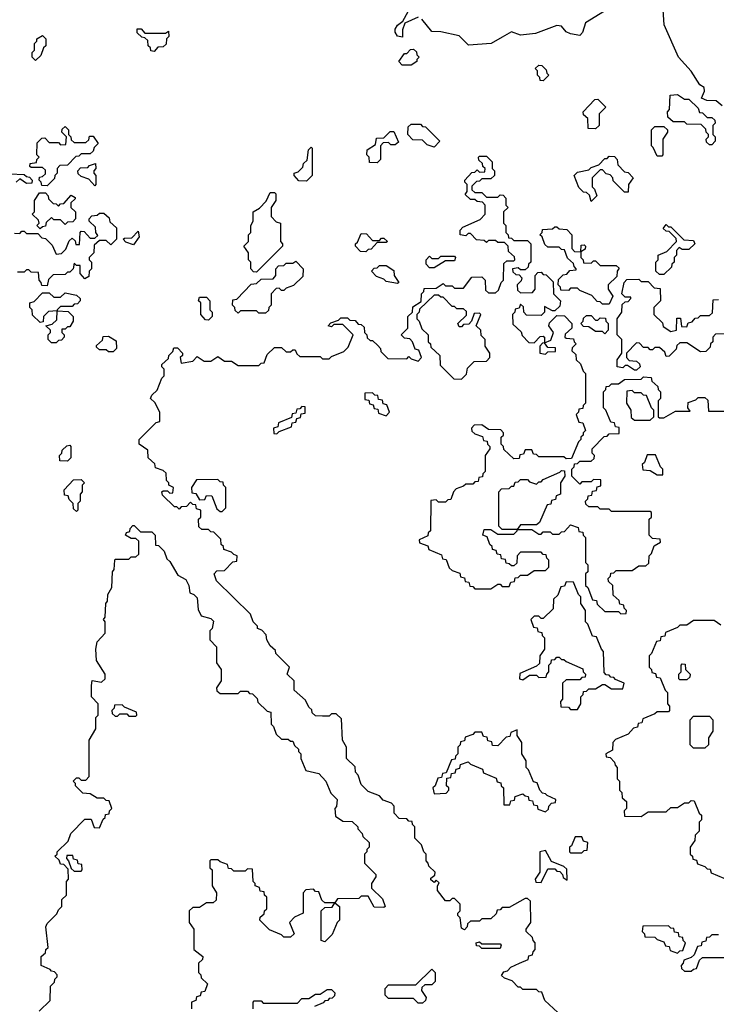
# Model space of a CAD drawing. Extents: x 2776963 to 2884430, y 684484 to 829250.
# Tile 190 of 256: x 2859935 to 2862995, y 777135 to 781459. Entities that reach past the tile are written whole.
import ezdxf

# ---------------------------------------------------------------- set-up
doc = ezdxf.new("R2010")
doc.units = 0

msp = doc.modelspace()

# ---------------------------------------------------------------- linework, layer by layer
at = {"layer": '0CON20XD'}
for points in [[(2861685, 781470.8), (2861626.2, 781443.8), (2861616, 781415), (2861617, 781383), (2861595, 781387.5), (2861584.2, 781404.2), (2861585, 781417.5), (2861594.3, 781435.7), (2861617.5, 781452.5), (2861658.1, 781525)], [(2862503.3, 781496.7), (2862420, 781445), (2862407, 781403), (2862395, 781390), (2862355, 781396.7), (2862336.2, 781406.2), (2862315, 781431.2), (2862295, 781434), (2862201.2, 781398.8), (2862135, 781391.2), (2862095, 781406), (2862055, 781382.5), (2862005.8, 781354.2), (2861906.7, 781346.7), (2861865, 781388), (2861785, 781406), (2861745, 781406.7), (2861701.7, 781461.7)], [(2863021.4, 781081.4), (2862995, 781102.5), (2862953.6, 781103.6), (2862930, 781115), (2862942.5, 781145), (2862941.7, 781161.7), (2862923.3, 781173.3), (2862885, 781232.5), (2862828.8, 781295), (2862765.9, 781435.9), (2862762, 781502)], [(2860005, 781280), (2859990, 781295), (2859990, 781315), (2860000, 781325), (2860000, 781355), (2860010, 781365), (2860010, 781375), (2860035, 781390), (2860050, 781375), (2860050, 781345), (2860040, 781335), (2860028.3, 781301.7), (2860005, 781280)], [(2860525, 781320), (2860511.7, 781321.7), (2860510, 781335), (2860500, 781345), (2860498.3, 781368.3), (2860485, 781380), (2860471.7, 781381.7), (2860451.7, 781401.7), (2860451.7, 781418.3), (2860468.3, 781418.3), (2860485, 781400), (2860575, 781400), (2860588.3, 781408.3), (2860590, 781385), (2860580, 781375), (2860578.3, 781351.7), (2860565, 781340), (2860541.7, 781338.3), (2860525, 781320)], [(2861655, 781260), (2861615, 781260), (2861600, 781275), (2861625, 781310), (2861635, 781310), (2861651.7, 781328.3), (2861665, 781330), (2861678.3, 781318.3), (2861680, 781305), (2861690, 781295), (2861680, 781285), (2861680, 781275), (2861655, 781260)], [(2862235, 781190), (2862221.7, 781191.7), (2862220, 781205), (2862210, 781215), (2862210, 781235), (2862200, 781245), (2862215, 781260), (2862228.3, 781258.3), (2862248.3, 781238.3), (2862250, 781225), (2862260, 781215), (2862235, 781190)], [(2862975, 780910), (2862965, 780910), (2862951.7, 780921.7), (2862950, 780935), (2862960, 780945), (2862960, 780955), (2862950, 780965), (2862948.3, 780978.3), (2862928.3, 780998.3), (2862865, 781000), (2862855, 781010), (2862805, 781010), (2862781.7, 781031.7), (2862780, 781055), (2862790, 781065), (2862791.7, 781128.3), (2862825, 781130), (2862855, 781110), (2862875, 781110), (2862915, 781070), (2862921.7, 781051.7), (2862935, 781050), (2862955, 781030), (2862975, 781030), (2862988.3, 781018.3), (2862990, 781005), (2862980, 780995), (2862980, 780955), (2862990, 780945), (2862990, 780925), (2862975, 780910)], [(2862465, 780980), (2862431.7, 780981.7), (2862430, 781025), (2862411.7, 781041.7), (2862410, 781055), (2862461.7, 781108.3), (2862475, 781110), (2862510, 781075), (2862480, 781045), (2862480, 780995), (2862465, 780980)], [(2860055, 780730), (2860031.7, 780731.7), (2860030, 780745), (2860020, 780755), (2860021.7, 780768.3), (2860035, 780770), (2860048.3, 780781.7), (2860048.3, 780798.3), (2860035, 780810), (2859985, 780810), (2859980, 780815), (2859981.7, 780828.3), (2860008.3, 780831.7), (2860010, 780845), (2860020, 780855), (2860010, 780865), (2860011.7, 780918.3), (2860031.7, 780938.3), (2860045, 780940), (2860065, 780920), (2860105, 780920), (2860115, 780910), (2860138.3, 780911.7), (2860140, 780945), (2860120, 780965), (2860121.7, 780978.3), (2860135, 780990), (2860150, 780975), (2860150, 780955), (2860160, 780945), (2860161.7, 780931.7), (2860175, 780920), (2860225, 780920), (2860238.3, 780931.7), (2860241.7, 780948.3), (2860258.3, 780948.3), (2860280, 780915), (2860261.7, 780898.3), (2860258.3, 780881.7), (2860245, 780870), (2860205, 780870), (2860195, 780860), (2860181.7, 780858.3), (2860145, 780820), (2860111.7, 780818.3), (2860100, 780805), (2860100, 780785), (2860090, 780775), (2860088.3, 780761.7), (2860055, 780730)], [(2861755, 780900), (2861725, 780910), (2861705, 780930), (2861661.7, 780931.7), (2861640, 780955), (2861641.7, 780988.3), (2861655, 781000), (2861695, 781000), (2861705, 780990), (2861718.3, 780988.3), (2861780, 780925), (2861755, 780900)], [(2862755, 780860), (2862735, 780860), (2862718.3, 780898.3), (2862710, 780905), (2862710, 780975), (2862725, 780990), (2862765, 780990), (2862780, 780975), (2862780, 780965), (2862760, 780935), (2862760, 780865), (2862755, 780860)], [(2861505, 780830), (2861471.7, 780831.7), (2861470, 780855), (2861460, 780865), (2861461.7, 780888.3), (2861498.3, 780911.7), (2861501.7, 780938.3), (2861535, 780940), (2861561.7, 780968.3), (2861578.3, 780968.3), (2861598.3, 780921.7), (2861585, 780910), (2861565, 780910), (2861555, 780920), (2861531.7, 780918.3), (2861520, 780905), (2861520, 780845), (2861505, 780830)], [(2860875, 779110), (2860865, 779120), (2860831.7, 779131.7), (2860830, 779145), (2860820, 779155), (2860818.3, 779178.3), (2860788.3, 779208.3), (2860775, 779210), (2860765, 779220), (2860735, 779220), (2860721.7, 779231.7), (2860720, 779265), (2860730, 779275), (2860730, 779305), (2860711.7, 779311.7), (2860708.3, 779328.3), (2860695, 779330), (2860685, 779340), (2860668.3, 779321.7), (2860645, 779320), (2860635, 779310), (2860625, 779320), (2860615, 779320), (2860561.7, 779371.7), (2860560, 779385), (2860565, 779390), (2860585, 779390), (2860595, 779380), (2860608.3, 779381.7), (2860610, 779405), (2860590, 779415), (2860590, 779425), (2860580, 779435), (2860578.3, 779468.3), (2860565, 779480), (2860531.7, 779491.7), (2860528.3, 779508.3), (2860500, 779535), (2860498.3, 779568.3), (2860460, 779595), (2860460, 779615), (2860535, 779690), (2860550, 779695), (2860550, 779735), (2860528.3, 779778.3), (2860510, 779795), (2860515, 779810), (2860538.3, 779831.7), (2860560, 779885), (2860570, 779895), (2860570, 779925), (2860560, 779935), (2860560, 779945), (2860588.3, 779971.7), (2860590, 779985), (2860608.3, 780001.7), (2860611.7, 780018.3), (2860628.3, 780018.3), (2860650, 779995), (2860650, 779985), (2860640, 779975), (2860645, 779950), (2860695, 779960), (2860715, 779980), (2860745, 779960), (2860775, 779960), (2860805, 779980), (2860835, 779960), (2860865, 779960), (2860895, 779940), (2860985, 779940), (2860995, 779950), (2861008.3, 779951.7), (2861021.7, 779988.3), (2861055, 780020), (2861085, 780020), (2861105, 780000), (2861125, 780000), (2861135, 780010), (2861145, 780010), (2861151.7, 779991.7), (2861165, 779980), (2861255, 779980), (2861265, 779970), (2861295, 779970), (2861305, 779980), (2861358.3, 780001.7), (2861378.3, 780021.7), (2861400, 780075), (2861355, 780120), (2861315, 780120), (2861305, 780110), (2861290, 780115), (2861301.7, 780128.3), (2861335, 780140), (2861345, 780150), (2861375, 780150), (2861385, 780140), (2861408.3, 780138.3), (2861421.7, 780121.7), (2861435, 780120), (2861448.3, 780108.3), (2861450, 780085), (2861460, 780075), (2861461.7, 780061.7), (2861475, 780050), (2861485, 780050), (2861508.3, 780028.3), (2861520, 780015), (2861521.7, 780001.7), (2861551.7, 779971.7), (2861635, 779970), (2861645, 779980), (2861655, 779970), (2861685, 779960), (2861700, 779975), (2861688.3, 780008.3), (2861671.7, 780011.7), (2861660, 780045), (2861648.3, 780058.3), (2861625, 780060), (2861610, 780075), (2861640, 780105), (2861640, 780155), (2861660, 780175), (2861661.7, 780198.3), (2861698.3, 780221.7), (2861700, 780255), (2861710, 780265), (2861711.7, 780278.3), (2861765, 780280), (2861795, 780300), (2861805, 780290), (2861835, 780290), (2861845, 780280), (2861885, 780280), (2861921.7, 780328.3), (2861965, 780330), (2861980, 780315), (2861981.7, 780271.7), (2861995, 780260), (2862025, 780260), (2862038.3, 780271.7), (2862050, 780305), (2862060, 780315), (2862061.7, 780388.3), (2862075, 780400), (2862105, 780400), (2862110, 780405), (2862108.3, 780418.3), (2862081.7, 780441.7), (2862080, 780465), (2862065, 780480), (2862035, 780480), (2862025, 780490), (2861995, 780490), (2861985, 780480), (2861975, 780490), (2861941.7, 780491.7), (2861915, 780520), (2861905, 780520), (2861895, 780510), (2861870, 780515), (2861870, 780535), (2861881.7, 780548.3), (2861958.3, 780581.7), (2861980, 780605), (2861980, 780645), (2861968.3, 780658.3), (2861945, 780660), (2861935, 780670), (2861915, 780670), (2861891.7, 780691.7), (2861900, 780705), (2861900, 780735), (2861890, 780745), (2861890, 780755), (2861921.7, 780788.3), (2861935, 780790), (2861945, 780800), (2861955, 780790), (2861978.3, 780791.7), (2861980, 780805), (2861970, 780815), (2861968.3, 780828.3), (2861951.7, 780841.7), (2861950, 780855), (2861955, 780860), (2861985, 780860), (2862010, 780835), (2862010, 780805), (2862020, 780795), (2862020, 780775), (2862005, 780760), (2861965, 780760), (2861955, 780750), (2861941.7, 780748.3), (2861921.7, 780728.3), (2861921.7, 780711.7), (2861935, 780700), (2861965, 780700), (2861985, 780680), (2862035, 780680), (2862045, 780690), (2862058.3, 780688.3), (2862070, 780675), (2862070, 780645), (2862080, 780635), (2862060, 780615), (2862060, 780565), (2862070, 780555), (2862070, 780525), (2862080, 780515), (2862081.7, 780501.7), (2862095, 780500), (2862105, 780490), (2862165, 780490), (2862180, 780475), (2862180, 780395), (2862170, 780385), (2862168.3, 780371.7), (2862155, 780360), (2862135, 780360), (2862125, 780370), (2862100, 780365), (2862101.7, 780351.7), (2862115, 780340), (2862128.3, 780338.3), (2862140, 780325), (2862138.3, 780311.7), (2862120, 780295), (2862121.7, 780271.7), (2862135, 780260), (2862188.3, 780261.7), (2862200, 780275), (2862200, 780335), (2862211.7, 780348.3), (2862225, 780350), (2862235, 780340), (2862248.3, 780338.3), (2862278.3, 780308.3), (2862280, 780255), (2862310, 780225), (2862308.3, 780201.7), (2862285, 780180), (2862275, 780180), (2862240, 780200), (2862240, 780175), (2862225, 780160), (2862161.7, 780161.7), (2862150, 780175), (2862148.3, 780198.3), (2862135, 780210), (2862128.3, 780191.7), (2862111.7, 780188.3), (2862110, 780175), (2862100, 780165), (2862101.7, 780121.7), (2862138.3, 780088.3), (2862141.7, 780071.7), (2862171.7, 780041.7), (2862195, 780040), (2862221.7, 780068.3), (2862235, 780070), (2862240, 780065), (2862240, 780040), (2862268.3, 780051.7), (2862280, 780085), (2862260, 780115), (2862261.7, 780128.3), (2862295, 780160), (2862328.3, 780158.3), (2862360, 780125), (2862360, 780105), (2862331.7, 780078.3), (2862330, 780065), (2862335, 780060), (2862368.3, 780058.3), (2862370, 780045), (2862380, 780035), (2862361.7, 780018.3), (2862360, 780005), (2862378.3, 779988.3), (2862380, 779965), (2862398.3, 779948.3), (2862410, 779915), (2862420, 779905), (2862420, 779775), (2862410, 779765), (2862408.3, 779751.7), (2862391.7, 779748.3), (2862390, 779735), (2862380, 779725), (2862391.7, 779691.7), (2862408.3, 779688.3), (2862420, 779655), (2862410, 779645), (2862410, 779635), (2862400, 779625), (2862400, 779615), (2862390, 779605), (2862358.3, 779531.7), (2862335, 779530), (2862325, 779540), (2862215, 779540), (2862205, 779550), (2862191.7, 779551.7), (2862185, 779570), (2862155, 779570), (2862148.3, 779551.7), (2862131.7, 779548.3), (2862128.3, 779531.7), (2862105, 779530), (2862061.7, 779571.7), (2862060, 779585), (2862050, 779595), (2862050, 779625), (2862060, 779635), (2862060, 779645), (2862048.3, 779658.3), (2861995, 779660), (2861965, 779680), (2861931.7, 779678.3), (2861920, 779665), (2861921.7, 779651.7), (2861935, 779640), (2861968.3, 779628.3), (2861971.7, 779611.7), (2861988.3, 779608.3), (2861990, 779595), (2862000, 779585), (2862000, 779575), (2861980, 779545), (2861980, 779475), (2861970, 779465), (2861968.3, 779451.7), (2861951.7, 779448.3), (2861948.3, 779431.7), (2861935, 779430), (2861925, 779420), (2861895, 779420), (2861885, 779410), (2861851.7, 779398.3), (2861840, 779385), (2861828.3, 779351.7), (2861815, 779350), (2861805, 779340), (2861775, 779340), (2861765, 779350), (2861741.7, 779348.3), (2861740, 779215), (2861730, 779205), (2861728.3, 779191.7), (2861690, 779175), (2861691.7, 779161.7), (2861728.3, 779148.3), (2861731.7, 779131.7), (2861788.3, 779108.3), (2861791.7, 779091.7), (2861808.3, 779088.3), (2861821.7, 779051.7), (2861835, 779040), (2861868.3, 779028.3), (2861871.7, 779011.7), (2861888.3, 779008.3), (2861891.7, 778991.7), (2861908.3, 778988.3), (2861911.7, 778971.7), (2861925, 778970), (2861935, 778960), (2862005, 778960), (2862035, 778980), (2862045, 778980), (2862055, 778970), (2862085, 778970), (2862091.7, 778988.3), (2862108.3, 778991.7), (2862111.7, 779008.3), (2862125, 779010), (2862135, 779020), (2862165, 779020), (2862195, 779040), (2862245, 779040), (2862260, 779055), (2862260, 779085), (2862250, 779095), (2862248.3, 779108.3), (2862235, 779110), (2862225, 779120), (2862135, 779120), (2862120, 779105), (2862118.3, 779071.7), (2862105, 779060), (2862095, 779060), (2862085, 779070), (2862071.7, 779071.7), (2862068.3, 779088.3), (2862051.7, 779091.7), (2862048.3, 779108.3), (2862031.7, 779111.7), (2862028.3, 779128.3), (2862011.7, 779131.7), (2862010, 779145), (2862000, 779155)], [(2861195, 780750), (2861161.7, 780751.7), (2861140, 780775), (2861140, 780785), (2861158.3, 780791.7), (2861178.3, 780811.7), (2861181.7, 780828.3), (2861198.3, 780841.7), (2861203, 780887), (2861215, 780900), (2861220, 780895), (2861220, 780775), (2861195, 780750)], [(2862445, 780660), (2862438.3, 780688.3), (2862425, 780700), (2862411.7, 780701.7), (2862391.7, 780721.7), (2862370, 780775), (2862385, 780790), (2862435, 780800), (2862445, 780810), (2862478.3, 780821.7), (2862505, 780850), (2862515, 780850), (2862525, 780860), (2862548.3, 780858.3), (2862560, 780845), (2862561.7, 780821.7), (2862591.7, 780791.7), (2862608.3, 780788.3), (2862630, 780765), (2862610, 780735), (2862608.3, 780701.7), (2862591.7, 780701.7), (2862541.7, 780751.7), (2862540, 780765), (2862528.3, 780778.3), (2862511.7, 780781.7), (2862495, 780800), (2862485, 780800), (2862450, 780765), (2862450, 780725), (2862460, 780715), (2862470, 780685), (2862445, 780660)], [(2860265, 780730), (2860238.3, 780758.3), (2860205, 780770), (2860191.7, 780781.7), (2860190, 780795), (2860201.7, 780808.3), (2860235, 780810), (2860241.7, 780818.3), (2860268.3, 780828.3), (2860270, 780805), (2860260, 780795), (2860260, 780785), (2860270, 780775), (2860270, 780735), (2860265, 780730)], [(2859891.7, 780781.7), (2859955, 780780), (2859965, 780770), (2859978.3, 780768.3), (2859990, 780755), (2859988.3, 780741.7), (2859965, 780740), (2859935, 780760), (2859920, 780745)], [(2860025, 780540), (2860010, 780555), (2860020, 780565), (2860018.3, 780578.3), (2859990, 780605), (2860000, 780615), (2860000, 780665), (2860021.7, 780698.3), (2860048.3, 780698.3), (2860060, 780685), (2860061.7, 780671.7), (2860081.7, 780651.7), (2860095, 780650), (2860105, 780640), (2860115, 780650), (2860128.3, 780651.7), (2860161.7, 780688.3), (2860178.3, 780678.3), (2860178.3, 780671.7), (2860160, 780655), (2860160, 780635), (2860180, 780615), (2860180, 780585), (2860168.3, 780571.7), (2860145, 780570), (2860135, 780560), (2860115, 780580), (2860085, 780580), (2860075, 780590), (2860051.7, 780568.3), (2860048.3, 780551.7), (2860035, 780550), (2860025, 780540)], [(2860975, 780350), (2860961.7, 780351.7), (2860950, 780365), (2860950, 780395), (2860940, 780405), (2860940, 780435), (2860920, 780465), (2860940, 780485), (2860940, 780515), (2860950, 780525), (2860950, 780555), (2860960, 780575), (2860960, 780615), (2860988.3, 780631.7), (2861018.3, 780661.7), (2861035, 780700), (2861055, 780700), (2861060, 780695), (2861060, 780665), (2861040, 780635), (2861040, 780595), (2861061.7, 780571.7), (2861080, 780565), (2861080, 780485), (2861090, 780475), (2861090, 780465), (2860975, 780350)], [(2859911.7, 780521.7), (2859935, 780520), (2859945, 780530), (2859955, 780530), (2859965, 780520), (2860015, 780520), (2860031.7, 780501.7), (2860048.3, 780498.3), (2860078.3, 780468.3), (2860095, 780430), (2860118.3, 780431.7), (2860138.3, 780451.7), (2860151.7, 780488.3), (2860165, 780500), (2860178.3, 780488.3), (2860181.7, 780471.7), (2860198.3, 780471.7), (2860200, 780525), (2860205, 780530), (2860218.3, 780528.3), (2860245, 780500), (2860265, 780500), (2860278.3, 780511.7), (2860270, 780525), (2860268.3, 780548.3), (2860240, 780575), (2860240, 780585), (2860251.7, 780598.3), (2860275, 780600), (2860285, 780610), (2860305, 780610), (2860328.3, 780588.3), (2860331.7, 780571.7), (2860360, 780545), (2860360, 780495), (2860335, 780470), (2860315, 780490), (2860285, 780490), (2860261.7, 780468.3), (2860260, 780435), (2860240, 780415), (2860240, 780405), (2860250, 780395), (2860250, 780365), (2860240, 780355), (2860238.3, 780331.7), (2860221.7, 780321.7), (2860200, 780345), (2860200, 780380), (2860185, 780380), (2860175, 780390), (2860170, 780365), (2860155, 780350), (2860145, 780350), (2860135, 780340), (2860081.7, 780338.3), (2860061.7, 780318.3), (2860055, 780290)], [(2862765, 780340), (2862745, 780340), (2862730, 780355), (2862730, 780395), (2862740, 780405), (2862740, 780425), (2862778.3, 780441.7), (2862820, 780485), (2862818.3, 780498.3), (2862788.3, 780528.3), (2862775, 780530), (2862761.7, 780541.7), (2862775, 780560), (2862785, 780550), (2862795, 780550), (2862851.7, 780491.7), (2862895, 780490), (2862900, 780475), (2862875, 780450), (2862845, 780450), (2862831.7, 780458.3), (2862820, 780445), (2862820, 780425), (2862810, 780415), (2862810, 780395), (2862800, 780385), (2862798.3, 780371.7), (2862765, 780340)], [(2860435, 780470), (2860401.7, 780481.7), (2860390, 780495), (2860395, 780500), (2860428.3, 780501.7), (2860455, 780530), (2860460, 780505), (2860435, 780470)], [(2861455, 780440), (2861431.7, 780441.7), (2861410, 780465), (2861410, 780475), (2861418.3, 780481.7), (2861435, 780520), (2861458.3, 780518.3), (2861485, 780490), (2861515, 780490), (2861525, 780500), (2861535, 780500), (2861550, 780485), (2861545, 780480), (2861505, 780480), (2861478.3, 780451.7), (2861465, 780450), (2861455, 780440)], [(2862525, 780210), (2862495, 780210), (2862485, 780220), (2862471.7, 780221.7), (2862448.3, 780248.3), (2862395, 780270), (2862385, 780280), (2862355, 780280), (2862345, 780270), (2862311.7, 780271.7), (2862310, 780285), (2862300, 780295), (2862301.7, 780318.3), (2862321.7, 780338.3), (2862338.3, 780341.7), (2862351.7, 780358.3), (2862380, 780360), (2862380, 780365), (2862370, 780375), (2862368.3, 780388.3), (2862341.7, 780411.7), (2862328.3, 780448.3), (2862315, 780450), (2862305, 780460), (2862255, 780460), (2862241.7, 780471.7), (2862230, 780505), (2862220, 780515), (2862230, 780525), (2862231.7, 780538.3), (2862275, 780540), (2862285, 780550), (2862295, 780550), (2862305, 780540), (2862338.3, 780538.3), (2862360, 780515), (2862360, 780455), (2862371.7, 780441.7), (2862400, 780440), (2862401.7, 780468.3), (2862415, 780470), (2862420, 780465), (2862418.3, 780451.7), (2862400, 780440), (2862400, 780415), (2862410, 780405), (2862411.7, 780391.7), (2862445, 780390), (2862455, 780400), (2862465, 780400), (2862485, 780380), (2862555, 780380), (2862568.3, 780368.3), (2862560, 780355), (2862558.3, 780331.7), (2862520, 780295), (2862520, 780275), (2862540, 780245), (2862525, 780210)], [(2861015, 780170), (2860985, 780170), (2860975, 780180), (2860905, 780180), (2860895, 780170), (2860881.7, 780181.7), (2860880, 780195), (2860870, 780205), (2860871.7, 780228.3), (2860888.3, 780231.7), (2860951.7, 780298.3), (2860975, 780300), (2860995, 780320), (2861048.3, 780321.7), (2861060, 780335), (2861060, 780365), (2861071.7, 780378.3), (2861095, 780380), (2861105, 780390), (2861135, 780390), (2861148.3, 780398.3), (2861180, 780365), (2861178.3, 780331.7), (2861138.3, 780291.7), (2861105, 780280), (2861095, 780270), (2861085, 780270), (2861075, 780280), (2861061.7, 780278.3), (2861040, 780255), (2861040, 780205), (2861030, 780195), (2861028.3, 780181.7), (2861015, 780170)], [(2861755, 780370), (2861735, 780370), (2861720, 780385), (2861720, 780405), (2861735, 780420), (2861745, 780410), (2861775, 780410), (2861785, 780420), (2861845, 780420), (2861850, 780415), (2861845, 780400), (2861805, 780400), (2861755, 780370)], [(2860055, 780290), (2860031.7, 780291.7), (2860030, 780305), (2860020, 780315), (2860018.3, 780348.3), (2859985, 780350), (2859975, 780360), (2859965, 780360), (2859955, 780350), (2859925, 780350)], [(2861595, 780300), (2861545, 780310), (2861535, 780320), (2861501.7, 780331.7), (2861480, 780355), (2861491.7, 780368.3), (2861505, 780370), (2861515, 780380), (2861545, 780380), (2861578.3, 780358.3), (2861580, 780335), (2861600, 780305), (2861595, 780300)], [(2862645, 779920), (2862635, 779920), (2862605, 779940), (2862595, 779940), (2862585, 779930), (2862560, 779935), (2862560, 779965), (2862580, 779995), (2862580, 780055), (2862560, 780075), (2862560, 780145), (2862580, 780175), (2862581.7, 780208.3), (2862595, 780220), (2862608.3, 780221.7), (2862620, 780235), (2862620, 780240), (2862595, 780240), (2862580, 780255), (2862590, 780305), (2862601.7, 780318.3), (2862655, 780320), (2862665, 780310), (2862695, 780310), (2862721.7, 780281.7), (2862748.3, 780278.3), (2862750, 780225), (2862720, 780195), (2862720, 780165), (2862758.3, 780128.3), (2862761.7, 780111.7), (2862795, 780090), (2862820, 780095), (2862821.7, 780148.3), (2862838.3, 780148.3), (2862841.7, 780111.7), (2862865, 780110), (2862871.7, 780128.3), (2862888.3, 780131.7), (2862901.7, 780148.3), (2862915, 780150), (2862925, 780160), (2862965, 780160), (2862978.3, 780171.7), (2862981.7, 780228.3), (2863005, 780230)], [(2860095, 780040), (2860075, 780040), (2860060, 780055), (2860060, 780075), (2860070, 780085), (2860070, 780095), (2860050, 780115), (2860078.3, 780121.7), (2860098.3, 780141.7), (2860100, 780180), (2860061.7, 780178.3), (2860040, 780155), (2860038.3, 780131.7), (2860025, 780130), (2859991.7, 780161.7), (2859990, 780185), (2859980, 780195), (2859980, 780215), (2859998.3, 780221.7), (2860035, 780260), (2860065, 780260), (2860085, 780240), (2860115, 780240), (2860135, 780260), (2860185, 780250), (2860200, 780235), (2860200, 780225), (2860188.3, 780211.7), (2860175, 780210), (2860165, 780200), (2860115, 780200), (2860100, 780185), (2860100, 780180), (2860148.3, 780178.3), (2860170, 780155), (2860170, 780135), (2860155, 780110), (2860145, 780110), (2860135, 780100), (2860120, 780100), (2860120, 780085), (2860130, 780075), (2860130, 780065), (2860118.3, 780051.7), (2860105, 780050), (2860095, 780040)], [(2860765, 780140), (2860751.7, 780141.7), (2860730, 780165), (2860730, 780215), (2860720, 780225), (2860725, 780240), (2860755, 780240), (2860770, 780225), (2860770, 780185), (2860780, 780175), (2860780, 780155), (2860765, 780140)], [(2861875, 779880), (2861898.3, 779901.7), (2861901.7, 779928.3), (2861931.7, 779958.3), (2861985, 779960), (2862000, 779975), (2862000, 779995), (2861980, 780025), (2861980, 780055), (2861961.7, 780071.7), (2861960, 780095), (2861940, 780115), (2861960, 780165), (2861955, 780170), (2861931.7, 780168.3), (2861920, 780135), (2861908.3, 780121.7), (2861885, 780120), (2861875, 780110), (2861865, 780110), (2861860, 780125), (2861898.3, 780161.7), (2861898.3, 780178.3), (2861885, 780190), (2861855, 780190), (2861845, 780200), (2861835, 780200), (2861795, 780240), (2861785, 780240), (2861775, 780250), (2861755, 780250), (2861691.7, 780188.3), (2861690, 780175), (2861680, 780165), (2861680, 780145), (2861690, 780135), (2861701.7, 780101.7), (2861730, 780075), (2861730, 780045), (2861740, 780035), (2861741.7, 780021.7), (2861780, 779985), (2861781.7, 779941.7), (2861841.7, 779881.7), (2861875, 779880)], [(2862505, 780080), (2862495, 780090), (2862465, 780090), (2862435, 780110), (2862411.7, 780111.7), (2862400, 780125), (2862410, 780135), (2862411.7, 780148.3), (2862425, 780160), (2862445, 780160), (2862465, 780140), (2862475, 780140), (2862485, 780150), (2862508.3, 780148.3), (2862510, 780135), (2862520, 780125), (2862520, 780095), (2862505, 780080)], [(2863035, 780080), (2862991.7, 780078.3), (2862980, 780065), (2862980, 780045), (2862970, 780035), (2862968.3, 780021.7), (2862948.3, 780001.7), (2862925, 780000), (2862865, 780040), (2862835, 780040), (2862821.7, 780028.3), (2862818.3, 780011.7), (2862788.3, 779981.7), (2862775, 779980), (2862768.3, 779998.3), (2862745, 780020), (2862725, 780020), (2862715, 780010), (2862705, 780010), (2862695, 780020), (2862675, 780020), (2862658.3, 780038.3), (2862645, 780040), (2862600, 779995), (2862600, 779975), (2862611.7, 779961.7), (2862645, 779960), (2862658.3, 779948.3), (2862660, 779935), (2862645, 779920)], [(2860345, 780000), (2860325, 780000), (2860315, 780010), (2860285, 780010), (2860271.7, 780021.7), (2860271.7, 780028.3), (2860298.3, 780051.7), (2860301.7, 780068.3), (2860325, 780070), (2860358.3, 780048.3), (2860360, 780015), (2860345, 780000)], [(2862245, 779990), (2862255, 780000), (2862288.3, 780001.7), (2862288.3, 780018.3), (2862255, 780020), (2862240, 780040), (2862231.7, 780038.3), (2862220, 780025), (2862220, 779995), (2862245, 779990)], [(2862000, 779155), (2861988.3, 779188.3), (2861970, 779195), (2861975, 779220), (2862005, 779220), (2862035, 779200), (2862105, 779200), (2862120, 779215), (2862120, 779220), (2862055, 779220), (2862040, 779235), (2862040, 779385), (2862051.7, 779398.3), (2862085, 779400), (2862095, 779410), (2862105, 779410), (2862111.7, 779428.3), (2862125, 779430), (2862135, 779440), (2862165, 779440), (2862175, 779430), (2862205, 779420), (2862215, 779430), (2862225, 779430), (2862235, 779440), (2862308.3, 779471.7), (2862315, 779480), (2862328.3, 779478.3), (2862330, 779455), (2862310, 779425), (2862310, 779375), (2862291.7, 779368.3), (2862288.3, 779351.7), (2862271.7, 779348.3), (2862268.3, 779331.7), (2862251.7, 779328.3), (2862218.3, 779251.7), (2862205, 779240), (2862135, 779240), (2862120, 779220), (2862185, 779220), (2862215, 779200), (2862225, 779200), (2862235, 779210), (2862265, 779210), (2862275, 779200), (2862305, 779200), (2862315, 779210), (2862328.3, 779211.7), (2862355, 779240), (2862388.3, 779228.3), (2862391.7, 779211.7), (2862408.3, 779208.3), (2862410, 779195), (2862420, 779185), (2862420, 779075), (2862430, 779065), (2862430, 779035), (2862420, 779025), (2862420, 778975), (2862430, 778965), (2862451.7, 778911.7), (2862468.3, 778908.3), (2862471.7, 778891.7), (2862505, 778860), (2862565, 778860), (2862575, 778850), (2862598.3, 778851.7), (2862600, 778865), (2862590, 778875), (2862588.3, 778888.3), (2862571.7, 778891.7), (2862568.3, 778908.3), (2862541.7, 778931.7), (2862540, 778975), (2862521.7, 778991.7), (2862520, 779005), (2862530, 779015), (2862531.7, 779028.3), (2862545, 779030), (2862555, 779040), (2862625, 779040), (2862655, 779060), (2862685, 779060), (2862698.3, 779071.7), (2862700, 779105), (2862710, 779115), (2862721.7, 779148.3), (2862750, 779165), (2862748.3, 779178.3), (2862715, 779180), (2862700, 779195), (2862700, 779265), (2862710, 779275), (2862710, 779295), (2862705, 779300), (2862535, 779300), (2862525, 779310), (2862485, 779310), (2862475, 779320), (2862435, 779320), (2862421.7, 779331.7), (2862420, 779345), (2862430, 779355), (2862431.7, 779368.3), (2862448.3, 779371.7), (2862451.7, 779388.3), (2862468.3, 779391.7), (2862471.7, 779408.3), (2862488.3, 779411.7), (2862488.3, 779438.3), (2862455, 779440), (2862445, 779430), (2862405, 779430), (2862395, 779420), (2862360, 779455), (2862360, 779485), (2862370, 779495), (2862371.7, 779508.3), (2862385, 779510), (2862395, 779520), (2862445, 779520), (2862458.3, 779531.7), (2862460, 779545), (2862450, 779555), (2862450, 779575), (2862501.7, 779628.3), (2862515, 779630), (2862525, 779640), (2862568.3, 779641.7), (2862568.3, 779668.3), (2862551.7, 779671.7), (2862548.3, 779688.3), (2862531.7, 779691.7), (2862510, 779745), (2862500, 779755), (2862500, 779825), (2862510, 779835), (2862511.7, 779848.3), (2862525, 779850), (2862535, 779860), (2862565, 779860), (2862591.7, 779878.3), (2862665, 779880), (2862675, 779890), (2862708.3, 779888.3), (2862711.7, 779871.7), (2862738.3, 779848.3), (2862740, 779835), (2862750, 779825), (2862750, 779795), (2862740, 779785), (2862740, 779715), (2862745, 779710), (2862765, 779710), (2862815, 779740), (2862880, 779740), (2862870, 779755), (2862871.7, 779778.3), (2862905, 779790), (2862915, 779800), (2862945, 779800), (2862958.3, 779788.3), (2862960, 779740), (2863065, 779740)], [(2861545, 779720), (2861560, 779735), (2861548.3, 779768.3), (2861531.7, 779771.7), (2861528.3, 779788.3), (2861511.7, 779791.7), (2861508.3, 779808.3), (2861495, 779810), (2861485, 779820), (2861451.7, 779818.3), (2861451.7, 779791.7), (2861468.3, 779788.3), (2861471.7, 779771.7), (2861488.3, 779768.3), (2861491.7, 779751.7), (2861508.3, 779748.3), (2861511.7, 779731.7), (2861545, 779720)], [(2862705, 779700), (2862720, 779715), (2862720, 779745), (2862710, 779755), (2862688.3, 779808.3), (2862675, 779810), (2862665, 779820), (2862635, 779820), (2862625, 779830), (2862601.7, 779828.3), (2862600, 779775), (2862620, 779745), (2862621.7, 779711.7), (2862635, 779700), (2862705, 779700)], [(2861065, 779640), (2861075, 779650), (2861128.3, 779671.7), (2861131.7, 779688.3), (2861148.3, 779691.7), (2861151.7, 779708.3), (2861168.3, 779711.7), (2861171.7, 779728.3), (2861188.3, 779731.7), (2861188.3, 779758.3), (2861175, 779760), (2861165, 779750), (2861151.7, 779748.3), (2861148.3, 779731.7), (2861131.7, 779728.3), (2861128.3, 779711.7), (2861071.7, 779688.3), (2861068.3, 779671.7), (2861050, 779665), (2861051.7, 779641.7), (2861065, 779640)], [(2860145, 779520), (2860111.7, 779521.7), (2860110, 779545), (2860120, 779555), (2860121.7, 779568.3), (2860141.7, 779588.3), (2860155, 779590), (2860160, 779585), (2860160, 779535), (2860145, 779520)], [(2862760, 779460), (2862760, 779485), (2862750, 779495), (2862728.3, 779548.3), (2862691.7, 779548.3), (2862680, 779515), (2862670, 779505), (2862671.7, 779481.7), (2862705, 779480), (2862735, 779460), (2862755, 779460), (2862760, 779460)], [(2860185, 779300), (2860171.7, 779311.7), (2860170, 779335), (2860151.7, 779351.7), (2860148.3, 779368.3), (2860131.7, 779371.7), (2860130, 779395), (2860171.7, 779438.3), (2860205, 779440), (2860220, 779425), (2860210, 779415), (2860210, 779385), (2860200, 779375), (2860200, 779345), (2860190, 779335), (2860190, 779305), (2860185, 779300)], [(2860825, 779300), (2860840, 779315), (2860840, 779405), (2860830, 779415), (2860828.3, 779428.3), (2860815, 779430), (2860805, 779440), (2860711.7, 779438.3), (2860690, 779405), (2860691.7, 779381.7), (2860708.3, 779378.3), (2860725, 779350), (2860748.3, 779351.7), (2860755, 779370), (2860778.3, 779368.3), (2860801.7, 779311.7), (2860815, 779300), (2860825, 779300)], [(2860020, 777105), (2860068.3, 777151.7), (2860070, 777215), (2860088.3, 777231.7), (2860090, 777245), (2860100, 777255), (2860100, 777265), (2860088.3, 777278.3), (2860075, 777280), (2860068.3, 777288.3), (2860030, 777305), (2860030, 777345), (2860048.3, 777361.7), (2860050, 777375), (2860060, 777385), (2860050, 777475), (2860055, 777490), (2860098.3, 777531.7), (2860105, 777550), (2860120, 777565), (2860120, 777595), (2860140, 777615), (2860140, 777675), (2860150, 777685), (2860148.3, 777728.3), (2860128.3, 777748.3), (2860115, 777750), (2860108.3, 777768.3), (2860090, 777785), (2860100, 777795), (2860100, 777805), (2860148.3, 777851.7), (2860160, 777885), (2860221.7, 777948.3), (2860248.3, 777948.3), (2860261.7, 777911.7), (2860285, 777910), (2860301.7, 777948.3), (2860310, 777955), (2860311.7, 777968.3), (2860328.3, 777971.7), (2860330, 777985), (2860340, 777995), (2860328.3, 778028.3), (2860315, 778030), (2860305, 778040), (2860275, 778040), (2860245, 778060), (2860211.7, 778061.7), (2860180, 778095), (2860180, 778105), (2860170, 778115), (2860185, 778130), (2860195, 778130), (2860205, 778120), (2860225, 778120), (2860240, 778135), (2860240, 778295), (2860270, 778345), (2860270, 778395), (2860280, 778405), (2860280, 778455), (2860250, 778485), (2860250, 778535), (2860253, 778557), (2860295, 778550), (2860310, 778565), (2860310, 778585), (2860272.5, 778645), (2860270, 778695), (2860275, 778727.5), (2860310, 778765), (2860310, 778815), (2860302.5, 778825), (2860310, 778835), (2860313.3, 778895), (2860320, 778905), (2860322.5, 778935), (2860340, 778965), (2860342.5, 779035), (2860350, 779045), (2860352.5, 779085), (2860355, 779090), (2860415, 779090), (2860425, 779100), (2860445, 779100), (2860458.3, 779111.7), (2860458.3, 779168.3), (2860445, 779180), (2860425, 779180), (2860400, 779195), (2860403.6, 779206.4), (2860418.3, 779211.7), (2860420, 779225), (2860431.7, 779238.3), (2860438.3, 779238.3), (2860465, 779210), (2860515, 779210), (2860530, 779195), (2860531.7, 779151.7), (2860545, 779150), (2860570, 779125), (2860581.7, 779091.7), (2860595, 779080), (2860630, 779020), (2860665, 779000), (2860677.5, 778975), (2860681.7, 778941.7), (2860700, 778935), (2860715, 778920), (2860718.3, 778868.3), (2860731.7, 778841.7), (2860775, 778830), (2860787, 778817), (2860780, 778785), (2860770, 778775), (2860770, 778735), (2860800, 778705), (2860800, 778635), (2860820, 778605), (2860820, 778555), (2860800, 778525), (2860801.7, 778511.7), (2860815, 778500), (2860895, 778500), (2860905, 778510), (2860935, 778510), (2860945, 778500), (2860958.3, 778498.3), (2860978.3, 778478.3), (2860981.7, 778461.7), (2861021.7, 778421.7), (2861038.3, 778418.3), (2861040, 778365), (2861050, 778355), (2861061.7, 778321.7), (2861085, 778300), (2861115, 778300), (2861125, 778290), (2861135, 778290), (2861141.7, 778271.7), (2861160, 778255), (2861160, 778245), (2861170, 778235), (2861170, 778215), (2861191.7, 778161.7), (2861248.3, 778148.3), (2861280, 778115), (2861301.7, 778061.7), (2861330, 778035), (2861327, 778003), (2861320, 777995), (2861321.7, 777961.7), (2861355, 777940), (2861395, 777937.5), (2861420, 777915), (2861420, 777905), (2861440, 777885), (2861441.7, 777871.7), (2861470, 777845), (2861470, 777825), (2861460, 777815), (2861460, 777805), (2861450, 777795), (2861450, 777755), (2861500, 777705), (2861500, 777695), (2861480, 777665), (2861480, 777645), (2861528.3, 777598.3), (2861540, 777565), (2861535, 777560), (2861491.7, 777561.7), (2861465, 777610), (2861435, 777610), (2861425, 777600), (2861331.7, 777598.3), (2861320, 777580), (2861340, 777565), (2861340, 777505), (2861330, 777495), (2861308.3, 777441.7), (2861275, 777410), (2861260, 777415), (2861260, 777545), (2861275, 777560), (2861308.3, 777561.7), (2861320, 777580), (2861275, 777580), (2861261.7, 777591.7), (2861248.3, 777628.3), (2861235, 777630), (2861225, 777640), (2861191.7, 777638.3), (2861180, 777625), (2861180, 777535), (2861141.7, 777518.3), (2861120, 777495), (2861140, 777445), (2861125, 777430), (2861095, 777430), (2861085, 777440), (2861031.7, 777461.7), (2860990, 777505), (2860991.7, 777518.3), (2861008.3, 777531.7), (2861010, 777545), (2861020, 777555), (2861020, 777605), (2861010, 777615), (2861008.3, 777628.3), (2860991.7, 777631.7), (2860988.3, 777648.3), (2860970, 777655), (2860970, 777665), (2860960, 777675), (2860958.3, 777728.3), (2860935, 777730), (2860925, 777720), (2860875, 777720), (2860865, 777730), (2860851.7, 777731.7), (2860848.3, 777748.3), (2860815, 777760), (2860805, 777770), (2860775, 777770), (2860770, 777765), (2860770, 777735), (2860780, 777725), (2860780, 777655), (2860800, 777625), (2860798.3, 777591.7), (2860785, 777580), (2860755, 777580), (2860725, 777560), (2860695, 777560), (2860680, 777545), (2860680, 777495), (2860700, 777465), (2860700, 777375), (2860740, 777345), (2860738.3, 777331.7), (2860720, 777315), (2860720, 777275), (2860730, 777265), (2860731.7, 777251.7), (2860760, 777225), (2860748.3, 777191.7), (2860731.7, 777188.3), (2860728.3, 777171.7), (2860711.7, 777168.3), (2860708.3, 777151.7), (2860690, 777145), (2860690, 777115)], [(2862298.3, 777098.3), (2862241.7, 777151.7), (2862228.3, 777188.3), (2862215, 777190), (2862205, 777200), (2862145, 777200), (2862135, 777210), (2862125, 777210), (2862098.3, 777238.3), (2862065, 777250), (2862051.7, 777261.7), (2862061.7, 777278.3), (2862078.3, 777281.7), (2862091.7, 777298.3), (2862130, 777315), (2862168.3, 777331.7), (2862171.7, 777348.3), (2862188.3, 777351.7), (2862190, 777365), (2862200, 777375), (2862200, 777405), (2862190, 777415), (2862188.3, 777428.3), (2862160, 777455), (2862160, 777465), (2862180, 777495), (2862178.3, 777588.3), (2862165, 777600), (2862155, 777600), (2862085, 777560), (2862055, 777560), (2862045, 777550), (2862031.7, 777548.3), (2862028.3, 777531.7), (2862005, 777510), (2861965, 777510), (2861955, 777500), (2861915, 777500), (2861901.7, 777488.3), (2861900, 777475), (2861888.3, 777461.7), (2861875, 777470), (2861870, 777515), (2861860, 777525), (2861860, 777535), (2861870, 777545), (2861870, 777575), (2861845, 777600), (2861835, 777600), (2861825, 777590), (2861805, 777590), (2861770, 777635), (2861770, 777655), (2861778.3, 777668.3), (2861765, 777680), (2861755, 777670), (2861741.7, 777681.7), (2861741.7, 777688.3), (2861758.3, 777701.7), (2861760, 777715), (2861731.7, 777741.7), (2861730, 777755), (2861720, 777765), (2861720, 777795), (2861710, 777805), (2861700, 777835), (2861670, 777865), (2861670, 777915), (2861660, 777925), (2861658.3, 777938.3), (2861645, 777940), (2861635, 777950), (2861601.7, 777951.7), (2861580, 777975), (2861580, 778005), (2861568.3, 778018.3), (2861531.7, 778031.7), (2861515, 778050), (2861465, 778070), (2861435, 778100), (2861421.7, 778141.7), (2861410, 778155), (2861408.3, 778178.3), (2861370, 778215), (2861370, 778265), (2861352.5, 778295), (2861348.3, 778388.3), (2861325, 778410), (2861305, 778410), (2861295, 778400), (2861265, 778400), (2861235, 778402.5), (2861220, 778415), (2861218.3, 778428.3), (2861205, 778440), (2861190, 778470), (2861140, 778515), (2861140, 778555), (2861110, 778585), (2861120, 778615), (2861060, 778675), (2861058.3, 778688.3), (2861035, 778710), (2861020, 778735), (2861018.3, 778758.3), (2860998.3, 778778.3), (2860980, 778785), (2860980, 778795), (2860960, 778815), (2860948.3, 778848.3), (2860800, 778995), (2860790, 779025), (2860801.7, 779038.3), (2860835, 779040), (2860871.7, 779078.3), (2860888.3, 779081.7), (2860890, 779105), (2860875, 779110)], [(2862385, 778430), (2862400, 778455), (2862400, 778485), (2862410, 778495), (2862411.7, 778508.3), (2862425, 778510), (2862435, 778520), (2862465, 778520), (2862495, 778540), (2862505, 778540), (2862535, 778520), (2862585, 778520), (2862590, 778545), (2862551.7, 778561.7), (2862545, 778570), (2862531.7, 778571.7), (2862525, 778580), (2862511.7, 778581.7), (2862501.7, 778591.7), (2862500, 778685), (2862490, 778695), (2862468.3, 778748.3), (2862451.7, 778751.7), (2862430, 778805), (2862420, 778815), (2862420, 778865), (2862400, 778895), (2862400, 778925), (2862390, 778935), (2862368.3, 778988.3), (2862335, 778990), (2862328.3, 778971.7), (2862311.7, 778968.3), (2862298.3, 778931.7), (2862280, 778915), (2862278.3, 778871.7), (2862235, 778830), (2862225, 778830), (2862215, 778840), (2862195, 778840), (2862180, 778825), (2862191.7, 778791.7), (2862208.3, 778788.3), (2862211.7, 778771.7), (2862228.3, 778768.3), (2862230, 778755), (2862240, 778745), (2862240, 778695), (2862220, 778665), (2862218.3, 778631.7), (2862205, 778620), (2862131.7, 778588.3), (2862130, 778565), (2862145, 778560), (2862175, 778580), (2862205, 778580), (2862215, 778570), (2862248.3, 778571.7), (2862250, 778585), (2862260, 778595), (2862260, 778625), (2862270, 778635), (2862271.7, 778648.3), (2862285, 778650), (2862295, 778660), (2862305, 778660), (2862315, 778650), (2862325, 778650), (2862335, 778640), (2862408.3, 778608.3), (2862410, 778595), (2862420, 778585), (2862418.3, 778571.7), (2862405, 778570), (2862395, 778560), (2862335, 778560), (2862320, 778545), (2862320, 778475), (2862310, 778465), (2862311.7, 778441.7), (2862345, 778440), (2862355, 778430), (2862385, 778430)], [(2863015, 778800), (2862985, 778820), (2862895, 778820), (2862865, 778800), (2862835, 778800), (2862825, 778790), (2862771.7, 778768.3), (2862768.3, 778751.7), (2862751.7, 778748.3), (2862748.3, 778731.7), (2862731.7, 778728.3), (2862710, 778675), (2862700, 778665), (2862700, 778615), (2862710, 778605), (2862711.7, 778591.7), (2862728.3, 778588.3), (2862731.7, 778571.7), (2862748.3, 778568.3), (2862770, 778515), (2862780, 778505), (2862780, 778455), (2862790, 778445), (2862790, 778425), (2862785, 778420), (2862735, 778420), (2862725, 778410), (2862671.7, 778388.3), (2862668.3, 778371.7), (2862651.7, 778368.3), (2862648.3, 778351.7), (2862631.7, 778348.3), (2862608.3, 778321.7), (2862551.7, 778298.3), (2862540, 778285), (2862538.3, 778251.7), (2862510, 778235), (2862511.7, 778221.7), (2862528.3, 778218.3), (2862548.3, 778198.3), (2862550, 778185), (2862560, 778175), (2862560, 778125), (2862570, 778115), (2862570, 778075), (2862580, 778065), (2862581.7, 778041.7), (2862600, 778025), (2862600, 777995), (2862590, 777985), (2862591.7, 777961.7), (2862665, 777960), (2862695, 777980), (2862775, 777980), (2862795, 778000), (2862825, 778000), (2862855, 778020), (2862875, 778020), (2862885, 778030), (2862898.3, 778028.3), (2862920, 777975), (2862930, 777965), (2862930, 777945), (2862920, 777935), (2862920, 777895), (2862901.7, 777878.3), (2862900, 777855), (2862880, 777825), (2862880, 777795), (2862890, 777785), (2862891.7, 777771.7), (2862908.3, 777768.3), (2862911.7, 777751.7), (2862945, 777740), (2862955, 777730), (2862968.3, 777728.3), (2862971.7, 777711.7), (2863028.3, 777688.3)], [(2862865, 778560), (2862835, 778560), (2862830, 778565), (2862830, 778585), (2862840, 778595), (2862840, 778625), (2862845, 778630), (2862858.3, 778628.3), (2862860, 778605), (2862880, 778585), (2862878.3, 778571.7), (2862865, 778560)], [(2860445, 778400), (2860450, 778405), (2860448.3, 778418.3), (2860395, 778440), (2860385, 778450), (2860351.7, 778448.3), (2860350, 778435), (2860340, 778425), (2860341.7, 778411.7), (2860355, 778400), (2860365, 778400), (2860375, 778410), (2860405, 778410), (2860415, 778400), (2860445, 778400)], [(2862945, 778260), (2862895, 778260), (2862880, 778275), (2862880, 778385), (2862895, 778400), (2862965, 778400), (2862980, 778385), (2862980, 778335), (2862960, 778305), (2862960, 778275), (2862945, 778260)], [(2862245, 777980), (2862258.3, 777991.7), (2862260, 778005), (2862271.7, 778018.3), (2862288.3, 778021.7), (2862290, 778035), (2862251.7, 778051.7), (2862245, 778060), (2862231.7, 778061.7), (2862220, 778075), (2862208.3, 778108.3), (2862191.7, 778111.7), (2862170, 778165), (2862160, 778175), (2862160, 778205), (2862140, 778235), (2862140, 778285), (2862120, 778315), (2862120, 778340), (2862091.7, 778328.3), (2862088.3, 778311.7), (2862071.7, 778308.3), (2862035, 778270), (2862011.7, 778271.7), (2862008.3, 778288.3), (2861991.7, 778291.7), (2861988.3, 778308.3), (2861971.7, 778311.7), (2861965, 778330), (2861935, 778330), (2861925, 778320), (2861891.7, 778308.3), (2861888.3, 778291.7), (2861871.7, 778288.3), (2861870, 778275), (2861860, 778265), (2861860, 778235), (2861850, 778225), (2861848.3, 778211.7), (2861831.7, 778208.3), (2861808.3, 778151.7), (2861791.7, 778148.3), (2861788.3, 778131.7), (2861771.7, 778128.3), (2861760, 778095), (2861750, 778085), (2861755, 778060), (2861808.3, 778061.7), (2861820, 778075), (2861820, 778085), (2861810, 778095), (2861811.7, 778128.3), (2861828.3, 778131.7), (2861831.7, 778148.3), (2861848.3, 778151.7), (2861851.7, 778168.3), (2861868.3, 778171.7), (2861871.7, 778188.3), (2861905, 778200), (2861915, 778190), (2861968.3, 778168.3), (2861971.7, 778151.7), (2862028.3, 778128.3), (2862031.7, 778111.7), (2862048.3, 778108.3), (2862050, 778095), (2862060, 778085), (2862061.7, 778011.7), (2862088.3, 778011.7), (2862091.7, 778028.3), (2862108.3, 778031.7), (2862111.7, 778048.3), (2862145, 778060), (2862155, 778050), (2862168.3, 778048.3), (2862171.7, 778031.7), (2862188.3, 778028.3), (2862191.7, 778011.7), (2862208.3, 778008.3), (2862211.7, 777991.7), (2862245, 777980)], [(2862405, 777800), (2862415, 777810), (2862428.3, 777811.7), (2862430, 777845), (2862411.7, 777851.7), (2862405, 777870), (2862375, 777870), (2862358.3, 777831.7), (2862350, 777825), (2862350, 777805), (2862355, 777800), (2862405, 777800)], [(2860205, 777720), (2860210, 777725), (2860208.3, 777748.3), (2860191.7, 777751.7), (2860188.3, 777768.3), (2860171.7, 777771.7), (2860168.3, 777788.3), (2860141.7, 777788.3), (2860140, 777775), (2860150, 777765), (2860161.7, 777731.7), (2860175, 777720), (2860205, 777720)], [(2862225, 777670), (2862255, 777730), (2862285, 777730), (2862295, 777720), (2862308.3, 777718.3), (2862320, 777705), (2862321.7, 777691.7), (2862340, 777680), (2862338.3, 777728.3), (2862325, 777740), (2862271.7, 777761.7), (2862245, 777810), (2862220, 777805), (2862220, 777715), (2862200, 777685), (2862201.7, 777671.7), (2862225, 777670)], [(2862825, 777360), (2862835, 777370), (2862848.3, 777371.7), (2862860, 777405), (2862850, 777415), (2862848.3, 777428.3), (2862831.7, 777431.7), (2862828.3, 777448.3), (2862811.7, 777451.7), (2862808.3, 777468.3), (2862795, 777470), (2862785, 777480), (2862671.7, 777478.3), (2862670, 777455), (2862680, 777445), (2862681.7, 777431.7), (2862725, 777430), (2862735, 777420), (2862765, 777410), (2862771.7, 777391.7), (2862788.3, 777388.3), (2862791.7, 777371.7), (2862825, 777360)], [(2862045, 777380), (2861965, 777380), (2861955, 777390), (2861941.7, 777391.7), (2861940, 777405), (2861955, 777410), (2861965, 777400), (2862045, 777400), (2862050, 777395), (2862045, 777380)], [(2863005, 777440), (2862975, 777440), (2862965, 777430), (2862951.7, 777428.3), (2862948.3, 777411.7), (2862931.7, 777408.3), (2862928.3, 777391.7), (2862911.7, 777388.3), (2862898.3, 777351.7), (2862885, 777340), (2862851.7, 777328.3), (2862850, 777315), (2862840, 777305), (2862841.7, 777291.7), (2862855, 777280), (2862885, 777280), (2862895, 777290), (2862908.3, 777291.7), (2862921.7, 777328.3), (2862935, 777340), (2863045, 777340)], [(2861705, 777140), (2861685, 777140), (2861665, 777160), (2861555, 777160), (2861540, 777175), (2861540, 777205), (2861555, 777220), (2861675, 777220), (2861745, 777290), (2861760, 777275), (2861760, 777235), (2861745, 777220), (2861715, 777220), (2861701.7, 777208.3), (2861700, 777195), (2861720, 777165), (2861718.3, 777151.7), (2861705, 777140)], [(2860960, 777115), (2860960, 777145), (2860965, 777150), (2860995, 777150), (2861005, 777140), (2861155, 777140), (2861175, 777160), (2861205, 777160), (2861235, 777180), (2861255, 777180), (2861285, 777200), (2861305, 777200), (2861320, 777185), (2861318.3, 777171.7), (2861308.3, 777161.7), (2861295, 777160), (2861288.3, 777151.7), (2861275, 777150), (2861268.3, 777141.7), (2861230, 777125)]]:
    msp.add_lwpolyline(points, dxfattribs=at)

doc.saveas('drawing.dxf')
